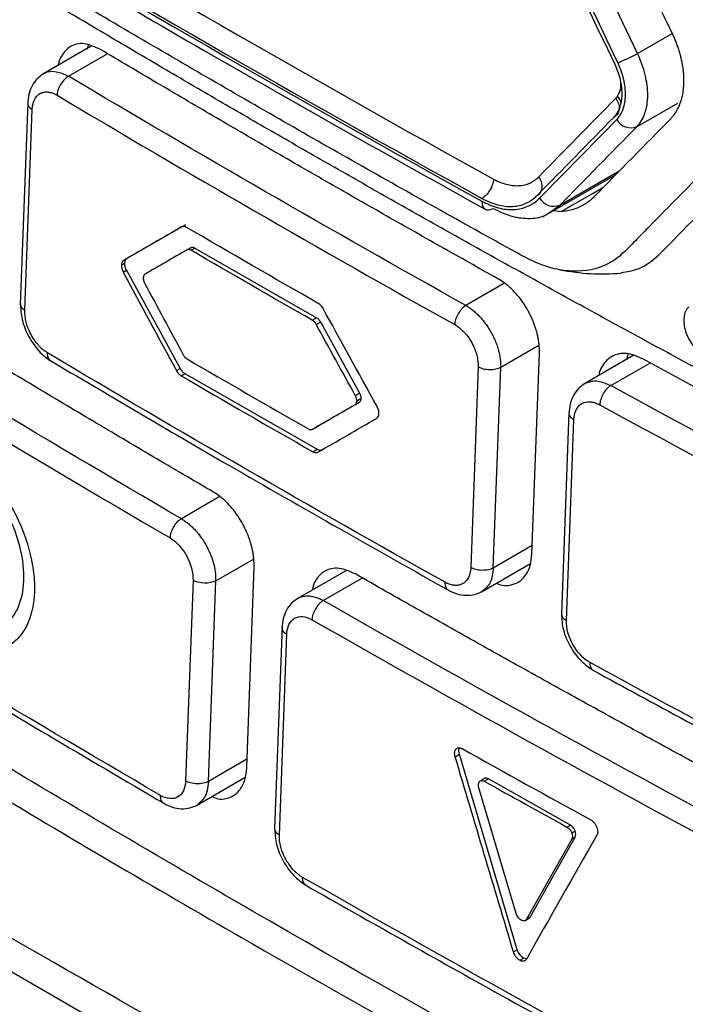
# Model space of a CAD drawing. Header units: millimetres. Extents: x -945 to 1227, y -951 to 1232.
# Tile 152 of 171: x 862 to 879, y 817 to 842. Entities that reach past the tile are written whole.
import ezdxf

# ---------------------------------------------------------------- set-up
doc = ezdxf.new("R2010")
doc.units = ezdxf.units.MM

msp = doc.modelspace()

# ---------------------------------------------------------------- linework, layer by layer
at = {"color": 250, "linetype": 'Continuous', "lineweight": 25}
for p, q in [((877.473, 841.183), (878.34, 841.684)), ((863.297, 840.618), (864.274, 841.182)), ((877.461, 839.362), (878.476, 839.948)), ((875.54, 837.405), (877.029, 838.265)), ((875.258, 837.208), (875.54, 837.405)), ((874.145, 835.451), (873.197, 834.903)), ((874.064, 833.363), (875.016, 833.913)), ((876.808, 832.906), (877.793, 833.474)), ((867.053, 830.13), (866.109, 829.585)), ((874.851, 828.918), (873.879, 828.357)), ((866.964, 828.038), (867.904, 828.581)), ((869.645, 827.544), (870.624, 828.11)), ((873.005, 823.874), (872.949, 823.842)), ((867.743, 823.588), (866.781, 823.033))]:
    msp.add_line(p, q, dxfattribs=at)
at = {"color": 7, "linetype": 'Continuous', "lineweight": 25}
for p, q in [((863.862, 841.366), (862.654, 840.669)), ((862.28, 839.961), (862.095, 834.929)), ((862.208, 834.783), (862.392, 839.788)), ((875.197, 837.16), (876.924, 838.157)), ((875.384, 837.268), (875.572, 837.246)), ((866.207, 836.915), (864.748, 836.073)), ((866.345, 836.344), (866.25, 836.289)), ((866.35, 836.28), (866.445, 836.335)), ((866.445, 836.335), (869.477, 834.598)), ((864.615, 835.912), (864.692, 835.957)), ((864.671, 836.028), (864.748, 836.073)), ((864.66, 835.737), (864.738, 835.782)), ((864.738, 835.782), (866.076, 833.336)), ((865.204, 835.685), (865.203, 835.685)), ((869.371, 834.536), (869.477, 834.598)), ((869.468, 834.432), (869.574, 834.493)), ((869.574, 834.493), (870.544, 832.721)), ((874.843, 828.709), (875.028, 833.715)), ((877.368, 833.652), (876.138, 832.942)), ((877.236, 833.698), (877.195, 833.552)), ((865.983, 833.282), (866.076, 833.336)), ((873.503, 833.375), (873.319, 828.369)), ((873.879, 828.357), (874.064, 833.363)), ((866.104, 833.15), (866.198, 833.205)), ((866.198, 833.205), (869.49, 831.317)), ((870.441, 832.662), (870.544, 832.721)), ((870.535, 832.488), (869.479, 831.878)), ((870.432, 832.429), (870.535, 832.489)), ((870.478, 832.522), (870.58, 832.581)), ((875.765, 832.233), (875.578, 827.216)), ((875.702, 827.048), (875.888, 832.054)), ((869.373, 831.817), (869.479, 831.878)), ((869.385, 831.256), (869.49, 831.317)), ((869.511, 831.246), (869.616, 831.307)), ((867.736, 823.38), (867.919, 828.385)), ((873.583, 827.763), (874.805, 828.469)), ((870.204, 828.29), (868.979, 827.583)), ((866.398, 828.053), (866.215, 823.047)), ((866.781, 823.033), (866.964, 828.038)), ((868.617, 826.908), (868.432, 821.864)), ((868.55, 821.7), (868.733, 826.705)), ((880.233, 807.686), (852.077, 823.939)), ((872.931, 823.652), (872.926, 823.668)), ((872.931, 823.652), (873.035, 823.712)), ((874.479, 818.84), (873.035, 823.712)), ((866.484, 822.438), (867.701, 823.141)), ((873.671, 823.114), (873.568, 823.055)), ((873.656, 823.041), (873.757, 823.099)), ((875.8, 821.949), (873.757, 823.099)), ((874.451, 819.742), (873.518, 822.879)), ((875.715, 821.9), (875.8, 821.949)), ((876.31, 822.078), (876.323, 822.07)), ((875.833, 821.758), (875.916, 821.806)), ((876.457, 821.9), (876.463, 821.883)), ((875.836, 821.595), (874.709, 819.599)), ((874.802, 819.653), (875.919, 821.644)), ((875.919, 821.644), (875.836, 821.595)), ((874.666, 819.562), (874.761, 819.617)), ((874.709, 819.599), (874.802, 819.653)), ((874.76, 819.619), (874.802, 819.653)), ((874.383, 818.784), (874.479, 818.84)), ((874.539, 818.577), (874.517, 818.59)), ((874.539, 818.577), (874.634, 818.631)), ((874.708, 818.612), (874.634, 818.631)), ((874.705, 818.606), (874.693, 818.59))]:
    msp.add_line(p, q, dxfattribs=at)
at = {"color": 7, "linetype": 'Continuous', "lineweight": 25, "flags": 128}
for points in [[(863.783, 841.4), (863.76, 841.304), (863.758, 841.294)], [(873.597, 837.503), (873.599, 837.438), (873.613, 837.382), (873.638, 837.337), (873.672, 837.305), (873.714, 837.288), (873.764, 837.285), (873.817, 837.297), (873.873, 837.324)]]:
    msp.add_lwpolyline(points, dxfattribs=at)
at = {"color": 250, "linetype": 'Continuous', "lineweight": 25, "flags": 128}
msp.add_lwpolyline([(875.572, 837.246), (876.366, 837.704), (876.629, 837.856)], dxfattribs=at)
at = {"color": 7, "linetype": 'Continuous', "lineweight": 25}
for centre, radius, start, end in [((874.549, 846.77), 6.305, 292.713, 297.629), ((877.312, 839.749), 0.415, 210.8012, 290.9809), ((875.389, 837.791), 0.414, 210.8809, 291.3419)]:
    msp.add_arc(centre, radius, start, end, dxfattribs=at)
at = {"color": 250, "linetype": 'Continuous', "lineweight": 25}
for centre, radius, start, end in [((876.67, 839.855), 0.408, 12.4833, 41.1512), ((875.775, 827.231), 0.197, 184.6027, 248.4276)]:
    msp.add_arc(centre, radius, start, end, dxfattribs=at)
at = {"color": 7, "linetype": 'Continuous', "lineweight": 25}
for points, knots in [([(882.735, 807.895), (882.668, 807.864), (882.433, 807.759), (881.665, 807.75), (880.376, 808.46), (878.816, 809.372), (876.52, 810.694), (872.54, 812.991), (865.585, 817.024), (858.981, 820.752), (854.183, 823.634), (852.641, 824.417), (851.803, 825.16), (851.244, 825.85), (850.546, 826.985), (850.025, 828.626), (849.326, 830.589), (847.347, 836.327), (845.411, 841.996), (843.505, 847.535), (842.94, 849.292), (843.072, 850.838), (843.206, 853.854), (843.351, 856.362), (843.467, 858.358)], [0, 0, 0, 0, 0.0045366, 0.015785, 0.0429601, 0.070566, 0.0981719, 0.1632429, 0.2794412, 0.463154, 0.5090821, 0.5319949, 0.543264, 0.5545106, 0.5658073, 0.5923623, 0.6187114, 0.6447354, 0.8213791, 0.8440777, 0.8667393, 0.8895064, 0.9120523, 1, 1, 1, 1]), ([(846.022, 855.867), (845.96, 854.054), (845.89, 852.015), (845.702, 849.563), (846.138, 848.238), (846.701, 846.44), (847.582, 843.683), (849.121, 838.9), (850.561, 834.402), (851.761, 830.859), (852.127, 829.586), (852.634, 828.638), (853.178, 827.903), (853.915, 827.342), (854.744, 826.856), (855.961, 826.09), (858.082, 824.793), (862.067, 822.378), (868.443, 818.622), (875.31, 814.801), (880.354, 811.995), (882.574, 810.882), (883.288, 810.942), (883.892, 811.247), (884.37, 812.036), (886.56, 814.807), (888.875, 817.967), (891.04, 820.798), (891.451, 821.337)], [0, 0, 0, 0, 0.069215, 0.077838, 0.095071, 0.112544, 0.140001, 0.189031, 0.276584, 0.293888, 0.311143, 0.319663, 0.328142, 0.341082, 0.35425, 0.367419, 0.398456, 0.453878, 0.552839, 0.691245, 0.760457, 0.77753, 0.786017, 0.794506, 0.811757, 0.82906, 0.967485, 1, 1, 1, 1]), ([(880.903, 840.054), (880.058, 839.2), (879.011, 838.139), (877.873, 836.979), (877.564, 836.663), (877.357, 836.453), (877.256, 836.345), (877.045, 836.143), (876.933, 836.054), (876.688, 835.913), (876.296, 835.75), (875.692, 835.732), (875.207, 835.871), (874.881, 835.997), (874.716, 836.08), (874.22, 836.35), (873.891, 836.535), (872.904, 837.084), (870.935, 838.185), (867.685, 840.039), (864.474, 841.915), (862.566, 843.051), (861.615, 843.621), (861.299, 843.81), (860.825, 844.099), (860.668, 844.202), (860.361, 844.442), (859.911, 844.843), (859.367, 845.523), (859.03, 846.107), (858.824, 846.508), (858.731, 846.715), (858.562, 847.137), (858.481, 847.349), (858.318, 847.773), (858.072, 848.409), (857.177, 850.743), (856.376, 852.871), (855.744, 854.577)], [0, 0, 0, 0, 0.125, 0.15625, 0.171875, 0.171875, 0.1875, 0.1875, 0.203125, 0.203125, 0.21875, 0.25, 0.265625, 0.265625, 0.28125, 0.28125, 0.3125, 0.3125, 0.375, 0.5, 0.625, 0.6875, 0.6875, 0.71875, 0.71875, 0.734375, 0.734375, 0.75, 0.78125, 0.796875, 0.796875, 0.8125, 0.8125, 0.828125, 0.828125, 0.84375, 0.875, 1, 1, 1, 1]), ([(890.438, 840.874), (889.933, 841.127), (888.922, 841.632), (887.414, 842.396), (885.912, 843.163), (884.417, 843.934), (882.929, 844.709), (881.447, 845.489), (879.972, 846.273), (878.504, 847.061), (877.042, 847.852), (875.587, 848.649), (874.138, 849.449), (872.696, 850.253), (871.261, 851.062), (869.832, 851.874), (868.885, 852.419), (868.412, 852.692)], [0, 0, 0, 0, 0.066688, 0.133366, 0.2000357, 0.2666987, 0.3333565, 0.4000107, 0.466663, 0.5333149, 0.5999679, 0.6666237, 0.7332839, 0.79995, 0.8666237, 0.9333065, 1, 1, 1, 1]), ([(867.702, 852.282), (868.176, 852.01), (869.123, 851.465), (870.552, 850.652), (871.987, 849.844), (873.428, 849.039), (874.877, 848.239), (876.332, 847.443), (877.793, 846.651), (879.262, 845.863), (880.737, 845.079), (882.218, 844.299), (883.707, 843.524), (885.201, 842.752), (886.703, 841.985), (888.211, 841.222), (889.221, 840.716), (889.727, 840.463)], [0, 0, 0, 0, 0.066692, 0.133374, 0.200047, 0.266712, 0.333372, 0.400027, 0.46668, 0.533332, 0.599985, 0.666639, 0.733298, 0.799961, 0.866632, 0.933311, 1, 1, 1, 1]), ([(889.318, 827.91), (888.821, 828.162), (887.828, 828.666), (886.346, 829.427), (884.87, 830.192), (883.401, 830.961), (881.937, 831.733), (880.48, 832.508), (879.029, 833.288), (877.585, 834.071), (876.147, 834.857), (874.715, 835.647), (873.289, 836.441), (871.87, 837.239), (870.457, 838.04), (869.05, 838.845), (867.65, 839.653), (866.256, 840.465), (864.868, 841.281), (863.486, 842.1), (862.111, 842.923), (860.742, 843.75), (859.38, 844.58), (858.023, 845.414), (856.673, 846.251), (855.33, 847.092), (853.992, 847.937), (852.661, 848.786), (851.336, 849.638), (850.017, 850.493), (849.144, 851.067), (848.707, 851.353)], [0, 0, 0, 0, 0.034527, 0.069044, 0.103552, 0.138053, 0.172546, 0.207033, 0.241513, 0.275989, 0.31046, 0.344927, 0.379391, 0.413852, 0.448312, 0.482771, 0.517229, 0.551688, 0.586148, 0.620609, 0.655073, 0.68954, 0.724011, 0.758487, 0.792967, 0.827454, 0.861947, 0.896448, 0.930956, 0.965473, 1, 1, 1, 1]), ([(860.21, 845.076), (862.349, 843.8), (866.764, 841.165), (871.327, 838.615), (873.68, 837.301)], [0, 0, 0, 0, 0.484377, 1, 1, 1, 1]), ([(878.35, 841.664), (878.105, 842.177), (877.616, 843.201), (877.131, 844.228), (876.889, 844.74)], [0, 0, 0, 0, 0.5007064, 1, 1, 1, 1]), ([(878.631, 840.449), (878.631, 840.487), (878.632, 840.564), (878.625, 840.682), (878.612, 840.799), (878.594, 840.916), (878.57, 841.031), (878.543, 841.144), (878.511, 841.255), (878.475, 841.362), (878.436, 841.466), (878.395, 841.567), (878.365, 841.632), (878.35, 841.664)], [0, 0, 0, 0, 0.101187, 0.200462, 0.297798, 0.393143, 0.486436, 0.577612, 0.666612, 0.753382, 0.837884, 0.920093, 1, 1, 1, 1]), ([(864.097, 841.284), (863.958, 841.347), (863.683, 841.471), (863.335, 841.392), (863.139, 841.172), (863.053, 840.99), (863.041, 840.9), (863.04, 840.892)], [0, 0, 0, 0, 0.290563, 0.573882, 0.83321, 0.98417, 1, 1, 1, 1]), ([(873.997, 835.569), (873.519, 835.837), (872.562, 836.374), (871.135, 837.183), (869.715, 837.996), (868.3, 838.812), (866.893, 839.632), (865.491, 840.456), (864.562, 841.008), (864.097, 841.284)], [0, 0, 0, 0, 0.1428645, 0.2857216, 0.4285744, 0.5714256, 0.7142784, 0.8571355, 1, 1, 1, 1]), ([(877.461, 839.362), (877.548, 839.452), (877.612, 839.564), (877.703, 839.827), (877.728, 839.977), (877.729, 840.225), (877.724, 840.311), (877.702, 840.481), (877.685, 840.568), (877.62, 840.833), (877.559, 841.007), (877.473, 841.183)], [0, 0, 0, 0, 0.25, 0.25, 0.5, 0.5, 0.625, 0.625, 0.75, 0.75, 1, 1, 1, 1]), ([(876.955, 839.682), (877.002, 839.752), (877.036, 839.833), (877.082, 840.016), (877.093, 840.121), (877.085, 840.341), (877.068, 840.453), (877.009, 840.681), (876.969, 840.796), (876.914, 840.911)], [0, 0, 0, 0, 0.25, 0.25, 0.5, 0.5, 0.75, 0.75, 1, 1, 1, 1]), ([(876.956, 839.537), (877.022, 839.604), (877.075, 839.692), (877.151, 839.903), (877.171, 840.018), (877.175, 840.209), (877.172, 840.274), (877.156, 840.407), (877.144, 840.473), (877.093, 840.688), (877.045, 840.824), (876.984, 840.953)], [0, 0, 0, 0, 0.25, 0.25, 0.5, 0.5, 0.625, 0.625, 0.75, 0.75, 1, 1, 1, 1]), ([(862.678, 840.683), (862.621, 840.644), (862.509, 840.567), (862.385, 840.388), (862.301, 840.177), (862.286, 840.017), (862.279, 839.939)], [0, 0, 0, 0, 0.256094, 0.509045, 0.758375, 1, 1, 1, 1]), ([(863.297, 840.618), (863.264, 840.599), (863.229, 840.573), (863.159, 840.504), (863.126, 840.462), (863.071, 840.371), (863.048, 840.322), (863.019, 840.228), (863.011, 840.184), (863.01, 840.146)], [0, 0, 0, 0, 0.25, 0.25, 0.5, 0.5, 0.75, 0.75, 1, 1, 1, 1]), ([(878.309, 839.567), (878.327, 839.587), (878.377, 839.641), (878.46, 839.762), (878.538, 839.928), (878.592, 840.116), (878.622, 840.285), (878.628, 840.397), (878.631, 840.449)], [0, 0, 0, 0, 0.095275, 0.261781, 0.500664, 0.692033, 0.858564, 1, 1, 1, 1]), ([(862.392, 839.788), (862.393, 839.809), (862.396, 839.862), (862.411, 839.936), (862.434, 840.005), (862.472, 840.082), (862.533, 840.16), (862.624, 840.212), (862.719, 840.231), (862.812, 840.225), (862.888, 840.204), (862.954, 840.177), (862.988, 840.158), (863.01, 840.146)], [0, 0, 0, 0, 0.057261, 0.142831, 0.219808, 0.285746, 0.428412, 0.571053, 0.678086, 0.785198, 0.892427, 0.92882, 1, 1, 1, 1]), ([(876.933, 840.069), (876.959, 840.031), (876.982, 839.987), (877.012, 839.894), (877.018, 839.845), (877.01, 839.754), (876.996, 839.713), (876.952, 839.645), (876.923, 839.619), (876.891, 839.602)], [0, 0, 0, 0, 0.25, 0.25, 0.5, 0.5, 0.75, 0.75, 1, 1, 1, 1]), ([(873.886, 838.055), (873.884, 838.015), (873.876, 837.969), (873.845, 837.873), (873.822, 837.822), (873.766, 837.729), (873.733, 837.686), (873.665, 837.618), (873.63, 837.593), (873.598, 837.573)], [0, 0, 0, 0, 0.25, 0.25, 0.5, 0.5, 0.75, 0.75, 1, 1, 1, 1]), ([(873.886, 838.055), (873.992, 837.996), (874.098, 837.953), (874.258, 837.912), (874.311, 837.902), (874.412, 837.891), (874.462, 837.889), (874.61, 837.896), (874.701, 837.917), (874.873, 837.994), (874.949, 838.047), (875.015, 838.114)], [0, 0, 0, 0, 0.25, 0.25, 0.375, 0.375, 0.5, 0.5, 0.75, 0.75, 1, 1, 1, 1]), ([(874.971, 837.645), (875.003, 837.663), (875.032, 837.689), (875.077, 837.757), (875.091, 837.799), (875.1, 837.89), (875.093, 837.939), (875.064, 838.032), (875.041, 838.076), (875.015, 838.114)], [0, 0, 0, 0, 0.25, 0.25, 0.5, 0.5, 0.75, 0.75, 1, 1, 1, 1]), ([(873.598, 837.573), (873.731, 837.5), (873.86, 837.449), (874.053, 837.398), (874.117, 837.386), (874.241, 837.371), (874.301, 837.37), (874.479, 837.379), (874.593, 837.406), (874.795, 837.497), (874.887, 837.56), (874.969, 837.644)], [0, 0, 0, 0, 0.25, 0.25, 0.375, 0.375, 0.5, 0.5, 0.75, 0.75, 1, 1, 1, 1]), ([(873.597, 837.503), (873.642, 837.48), (873.702, 837.451), (873.757, 837.426), (873.78, 837.416), (873.79, 837.411), (873.796, 837.409), (873.797, 837.408), (873.867, 837.378), (873.937, 837.355), (874.071, 837.321), (874.137, 837.308), (874.267, 837.294), (874.33, 837.292), (874.52, 837.302), (874.636, 837.329), (874.77, 837.389), (874.81, 837.408), (874.854, 837.435), (874.873, 837.447), (874.885, 837.455), (874.892, 837.46), (874.937, 837.491), (874.983, 837.529), (875.034, 837.578)], [0, 0, 0, 0, 0.0625, 0.09375, 0.109375, 0.117187, 0.117187, 0.125, 0.125, 0.25, 0.25, 0.375, 0.375, 0.5, 0.5, 0.75, 0.75, 0.8125, 0.84375, 0.859375, 0.859375, 0.875, 0.875, 1, 1, 1, 1]), ([(876.388, 837.61), (876.36, 837.583), (876.305, 837.53), (876.215, 837.462), (876.12, 837.401), (876.008, 837.345), (875.878, 837.296), (875.729, 837.26), (875.625, 837.251), (875.572, 837.246)], [0, 0, 0, 0, 0.124383, 0.248712, 0.373436, 0.498999, 0.666995, 0.833635, 1, 1, 1, 1]), ([(873.873, 837.324), (874.032, 837.249), (874.351, 837.098), (874.802, 837.06), (875.112, 837.101), (875.24, 837.195), (875.258, 837.208)], [0, 0, 0, 0, 0.315801, 0.632148, 0.948488, 1, 1, 1, 1]), ([(866.908, 830.25), (866.406, 830.544), (865.402, 831.131), (863.906, 832.017), (862.416, 832.906), (860.933, 833.799), (859.457, 834.697), (857.987, 835.598), (857.014, 836.202), (856.527, 836.504)], [0, 0, 0, 0, 0.142837, 0.285676, 0.428519, 0.57137, 0.714232, 0.857108, 1, 1, 1, 1]), ([(866.277, 836.298), (866.272, 836.298), (866.263, 836.296), (866.254, 836.291), (866.25, 836.289)], [0, 0, 0, 0, 0.4868639, 1, 1, 1, 1]), ([(866.321, 836.293), (866.313, 836.296), (866.298, 836.3), (866.284, 836.299), (866.277, 836.298)], [0, 0, 0, 0, 0.500892, 1, 1, 1, 1]), ([(866.35, 836.28), (866.345, 836.283), (866.335, 836.288), (866.326, 836.292), (866.321, 836.293)], [0, 0, 0, 0, 0.512688, 1, 1, 1, 1]), ([(866.345, 836.344), (866.352, 836.347), (866.366, 836.354), (866.391, 836.355), (866.418, 836.35), (866.436, 836.34), (866.445, 836.335)], [0, 0, 0, 0, 0.255431, 0.500486, 0.745291, 1, 1, 1, 1]), ([(877.055, 835.726), (877.213, 835.747), (877.578, 835.798), (877.852, 836.033), (878.007, 836.166)], [0, 0, 0, 0, 0.432565, 1, 1, 1, 1]), ([(864.748, 836.073), (864.74, 836.067), (864.724, 836.056), (864.707, 836.029), (864.695, 835.996), (864.693, 835.97), (864.692, 835.957)], [0, 0, 0, 0, 0.248327, 0.498756, 0.749012, 1, 1, 1, 1]), ([(864.692, 835.957), (864.692, 835.943), (864.692, 835.915), (864.701, 835.87), (864.715, 835.825), (864.73, 835.797), (864.738, 835.782)], [0, 0, 0, 0, 0.255109, 0.500032, 0.744938, 1, 1, 1, 1]), ([(865.185, 835.669), (865.18, 835.664), (865.172, 835.653), (865.167, 835.637), (865.164, 835.629)], [0, 0, 0, 0, 0.500993, 1, 1, 1, 1]), ([(865.204, 835.685), (865.2, 835.683), (865.193, 835.678), (865.188, 835.672), (865.185, 835.669)], [0, 0, 0, 0, 0.512768, 1, 1, 1, 1]), ([(875.541, 835.793), (875.797, 835.752), (876.303, 835.672), (876.815, 835.696), (877.068, 835.708)], [0, 0, 0, 0, 0.5065, 1, 1, 1, 1]), ([(865.164, 835.629), (865.163, 835.624), (865.16, 835.612), (865.16, 835.599), (865.159, 835.592)], [0, 0, 0, 0, 0.486867, 1, 1, 1, 1]), ([(865.159, 835.592), (865.159, 835.587), (865.159, 835.575), (865.16, 835.563), (865.161, 835.557)], [0, 0, 0, 0, 0.51301, 1, 1, 1, 1]), ([(865.161, 835.557), (865.162, 835.547), (865.165, 835.526), (865.172, 835.506), (865.176, 835.495)], [0, 0, 0, 0, 0.501455, 1, 1, 1, 1]), ([(865.176, 835.495), (865.179, 835.488), (865.184, 835.474), (865.192, 835.46), (865.195, 835.452)], [0, 0, 0, 0, 0.487096, 1, 1, 1, 1]), ([(875.028, 833.715), (875.028, 833.75), (875.03, 833.82), (875.022, 833.928), (875.008, 834.034), (874.989, 834.139), (874.964, 834.241), (874.935, 834.34), (874.902, 834.436), (874.866, 834.528), (874.828, 834.615), (874.787, 834.698), (874.723, 834.819), (874.626, 834.975), (874.487, 835.158), (874.333, 835.321), (874.168, 835.464), (874.054, 835.534), (873.997, 835.569)], [0, 0, 0, 0, 0.053465, 0.105335, 0.155611, 0.204292, 0.251379, 0.296873, 0.340772, 0.383077, 0.423788, 0.462906, 0.500431, 0.598293, 0.697176, 0.797086, 0.898025, 1, 1, 1, 1]), ([(862.096, 834.952), (862.102, 834.821), (862.115, 834.557), (862.289, 834.127), (862.505, 833.817), (862.705, 833.622), (862.811, 833.553), (862.864, 833.519)], [0, 0, 0, 0, 0.249366, 0.498429, 0.748241, 0.874115, 1, 1, 1, 1]), ([(862.774, 833.72), (862.757, 833.731), (862.712, 833.759), (862.645, 833.813), (862.577, 833.878), (862.458, 834.012), (862.321, 834.231), (862.237, 834.485), (862.213, 834.639), (862.207, 834.723), (862.207, 834.763), (862.208, 834.783)], [0, 0, 0, 0, 0.056413, 0.143298, 0.221965, 0.286708, 0.570718, 0.784647, 0.892169, 0.947489, 1, 1, 1, 1]), ([(873.197, 834.903), (873.165, 834.884), (873.13, 834.857), (873.064, 834.787), (873.032, 834.744), (872.978, 834.652), (872.956, 834.602), (872.928, 834.508), (872.921, 834.464), (872.919, 834.425)], [0, 0, 0, 0, 0.25, 0.25, 0.5, 0.5, 0.75, 0.75, 1, 1, 1, 1]), ([(873.197, 834.903), (873.224, 834.887), (873.28, 834.854), (873.362, 834.793), (873.445, 834.722), (873.527, 834.643), (873.606, 834.554), (873.683, 834.457), (873.756, 834.352), (873.823, 834.24), (873.885, 834.122), (873.939, 833.998), (873.985, 833.872), (874.022, 833.743), (874.048, 833.614), (874.063, 833.485), (874.064, 833.404), (874.064, 833.363)], [0, 0, 0, 0, 0.058758, 0.118643, 0.179657, 0.2418, 0.305071, 0.369473, 0.435005, 0.501668, 0.569462, 0.638387, 0.708445, 0.779634, 0.851957, 0.925412, 1, 1, 1, 1]), ([(878.744, 834.872), (878.716, 834.836), (878.662, 834.765), (878.626, 834.612), (878.626, 834.44), (878.666, 834.257), (878.74, 834.077), (878.843, 833.916), (878.966, 833.781), (879.055, 833.725), (879.099, 833.697)], [0, 0, 0, 0, 0.1276949, 0.2544191, 0.3805449, 0.5058914, 0.6309834, 0.7550587, 0.8780075, 1, 1, 1, 1]), ([(869.404, 834.513), (869.399, 834.517), (869.388, 834.526), (869.376, 834.533), (869.371, 834.536)], [0, 0, 0, 0, 0.487125, 1, 1, 1, 1]), ([(869.446, 834.466), (869.44, 834.475), (869.427, 834.492), (869.411, 834.506), (869.404, 834.513)], [0, 0, 0, 0, 0.501306, 1, 1, 1, 1]), ([(869.468, 834.432), (869.465, 834.438), (869.458, 834.45), (869.45, 834.461), (869.446, 834.466)], [0, 0, 0, 0, 0.512853, 1, 1, 1, 1]), ([(869.477, 834.598), (869.486, 834.592), (869.505, 834.58), (869.531, 834.556), (869.554, 834.526), (869.568, 834.504), (869.574, 834.493)], [0, 0, 0, 0, 0.254771, 0.499595, 0.744627, 1, 1, 1, 1]), ([(872.919, 834.425), (872.937, 834.415), (872.983, 834.388), (873.052, 834.335), (873.122, 834.271), (873.245, 834.14), (873.386, 833.924), (873.473, 833.671), (873.497, 833.525), (873.504, 833.441), (873.504, 833.4), (873.503, 833.375)], [0, 0, 0, 0, 0.056229, 0.143243, 0.221705, 0.286609, 0.570581, 0.784562, 0.892129, 0.931584, 1, 1, 1, 1]), ([(877.608, 833.572), (877.475, 833.629), (877.267, 833.717), (877.006, 833.704), (876.783, 833.625), (876.608, 833.44), (876.521, 833.253), (876.505, 833.156), (876.504, 833.153)], [0, 0, 0, 0, 0.265437, 0.414287, 0.57352, 0.817128, 0.994117, 1, 1, 1, 1]), ([(862.796, 833.559), (864.29, 832.676), (867.593, 830.723), (870.972, 828.816), (872.822, 827.771)], [0, 0, 0, 0, 0.4524822, 1, 1, 1, 1]), ([(866.155, 833.675), (866.158, 833.669), (866.165, 833.657), (866.173, 833.646), (866.176, 833.64)], [0, 0, 0, 0, 0.513002, 1, 1, 1, 1]), ([(866.176, 833.64), (866.183, 833.631), (866.196, 833.614), (866.211, 833.6), (866.219, 833.593)], [0, 0, 0, 0, 0.50124, 1, 1, 1, 1]), ([(866.219, 833.593), (866.224, 833.589), (866.234, 833.58), (866.246, 833.573), (866.251, 833.57)], [0, 0, 0, 0, 0.4869302, 1, 1, 1, 1]), ([(887.932, 828.102), (887.434, 828.359), (886.437, 828.872), (884.95, 829.646), (883.469, 830.423), (881.994, 831.205), (880.525, 831.99), (879.063, 832.779), (878.093, 833.308), (877.608, 833.572)], [0, 0, 0, 0, 0.142919, 0.285812, 0.428683, 0.571534, 0.714369, 0.85719, 1, 1, 1, 1]), ([(866.076, 833.336), (866.085, 833.322), (866.101, 833.294), (866.131, 833.258), (866.163, 833.227), (866.186, 833.212), (866.198, 833.205)], [0, 0, 0, 0, 0.248391, 0.498765, 0.748956, 1, 1, 1, 1]), ([(873.503, 833.375), (873.537, 833.356), (873.579, 833.339), (873.676, 833.314), (873.73, 833.307), (873.839, 833.304), (873.893, 833.309), (873.989, 833.33), (874.031, 833.345), (874.064, 833.363)], [0, 0, 0, 0, 0.25, 0.25, 0.5, 0.5, 0.75, 0.75, 1, 1, 1, 1]), ([(870.544, 832.721), (870.55, 832.709), (870.562, 832.686), (870.573, 832.65), (870.58, 832.615), (870.58, 832.593), (870.58, 832.581)], [0, 0, 0, 0, 0.254753, 0.499544, 0.744569, 1, 1, 1, 1]), ([(876.17, 832.96), (876.113, 832.921), (875.998, 832.843), (875.871, 832.662), (875.785, 832.449), (875.771, 832.288), (875.764, 832.209)], [0, 0, 0, 0, 0.25397, 0.50743, 0.757194, 1, 1, 1, 1]), ([(876.808, 832.906), (876.776, 832.886), (876.742, 832.859), (876.676, 832.789), (876.644, 832.746), (876.591, 832.653), (876.57, 832.604), (876.541, 832.509), (876.534, 832.465), (876.533, 832.427)], [0, 0, 0, 0, 0.25, 0.25, 0.5, 0.5, 0.75, 0.75, 1, 1, 1, 1]), ([(870.461, 832.619), (870.458, 832.626), (870.452, 832.641), (870.445, 832.655), (870.441, 832.662)], [0, 0, 0, 0, 0.4870954, 1, 1, 1, 1]), ([(870.452, 832.445), (870.456, 832.451), (870.465, 832.462), (870.47, 832.477), (870.473, 832.485)], [0, 0, 0, 0, 0.500779, 1, 1, 1, 1]), ([(870.476, 832.558), (870.475, 832.568), (870.472, 832.588), (870.464, 832.609), (870.461, 832.619)], [0, 0, 0, 0, 0.501385, 1, 1, 1, 1]), ([(870.473, 832.485), (870.474, 832.491), (870.477, 832.502), (870.478, 832.515), (870.478, 832.522)], [0, 0, 0, 0, 0.486706, 1, 1, 1, 1]), ([(870.478, 832.522), (870.478, 832.528), (870.478, 832.54), (870.477, 832.552), (870.476, 832.558)], [0, 0, 0, 0, 0.512891, 1, 1, 1, 1]), ([(870.58, 832.581), (870.58, 832.571), (870.578, 832.549), (870.569, 832.523), (870.555, 832.502), (870.542, 832.493), (870.535, 832.488)], [0, 0, 0, 0, 0.2557051, 0.5008111, 0.745499, 1, 1, 1, 1]), ([(875.888, 832.054), (875.89, 832.075), (875.893, 832.127), (875.908, 832.202), (875.932, 832.272), (875.991, 832.389), (876.114, 832.496), (876.292, 832.51), (876.412, 832.481), (876.481, 832.453), (876.516, 832.435), (876.533, 832.427)], [0, 0, 0, 0, 0.056367, 0.143245, 0.221868, 0.286606, 0.57059, 0.784554, 0.89211, 0.947517, 1, 1, 1, 1]), ([(870.433, 832.429), (870.436, 832.431), (870.443, 832.436), (870.449, 832.442), (870.452, 832.445)], [0, 0, 0, 0, 0.512675, 1, 1, 1, 1]), ([(869.272, 831.826), (869.277, 831.823), (869.287, 831.818), (869.297, 831.814), (869.301, 831.812)], [0, 0, 0, 0, 0.512971, 1, 1, 1, 1]), ([(869.301, 831.812), (869.309, 831.81), (869.325, 831.806), (869.339, 831.807), (869.346, 831.808)], [0, 0, 0, 0, 0.50088, 1, 1, 1, 1]), ([(869.346, 831.808), (869.351, 831.809), (869.36, 831.811), (869.369, 831.815), (869.373, 831.817)], [0, 0, 0, 0, 0.486644, 1, 1, 1, 1]), ([(860.549, 831.331), (860.586, 831.308), (860.66, 831.262), (860.77, 831.184), (860.879, 831.1), (860.987, 831.008), (861.094, 830.909), (861.199, 830.804), (861.387, 830.6), (861.645, 830.274), (861.936, 829.796), (862.171, 829.285), (862.311, 828.846), (862.389, 828.498), (862.429, 828.242), (862.45, 827.993), (862.448, 827.836), (862.447, 827.757)], [0, 0, 0, 0, 0.035801, 0.071418, 0.106966, 0.142562, 0.17832, 0.214355, 0.250778, 0.376042, 0.500222, 0.624281, 0.749865, 0.813147, 0.875524, 0.937604, 1, 1, 1, 1]), ([(869.49, 831.317), (869.502, 831.312), (869.524, 831.3), (869.558, 831.294), (869.589, 831.294), (869.607, 831.303), (869.616, 831.307)], [0, 0, 0, 0, 0.248256, 0.498626, 0.748824, 1, 1, 1, 1]), ([(860.638, 830.941), (860.851, 830.787), (861.17, 830.555), (861.541, 830.089), (861.779, 829.702), (861.966, 829.285), (862.139, 828.715), (862.212, 828.017), (862.092, 827.431), (861.88, 827.099), (861.749, 826.959), (861.665, 826.928), (861.664, 826.928)], [0, 0, 0, 0, 0.1672068, 0.2515441, 0.3339328, 0.4159659, 0.5003861, 0.666578, 0.833182, 0.9176167, 0.9997127, 1, 1, 1, 1]), ([(867.919, 828.385), (867.919, 828.421), (867.92, 828.491), (867.912, 828.599), (867.899, 828.704), (867.881, 828.804), (867.858, 828.9), (867.833, 828.99), (867.806, 829.074), (867.778, 829.152), (867.749, 829.224), (867.72, 829.289), (867.693, 829.348), (867.666, 829.401), (867.612, 829.505), (867.52, 829.656), (867.379, 829.844), (867.228, 830.007), (867.07, 830.147), (866.961, 830.216), (866.908, 830.25)], [0, 0, 0, 0, 0.05467, 0.106645, 0.155925, 0.202509, 0.246397, 0.28759, 0.326086, 0.361886, 0.39499, 0.425397, 0.453108, 0.478121, 0.500438, 0.602685, 0.703762, 0.803671, 0.902417, 1, 1, 1, 1]), ([(866.109, 829.585), (866.076, 829.567), (866.041, 829.54), (865.973, 829.471), (865.94, 829.428), (865.885, 829.336), (865.863, 829.287), (865.834, 829.193), (865.826, 829.149), (865.825, 829.11)], [0, 0, 0, 0, 0.25, 0.25, 0.5, 0.5, 0.75, 0.75, 1, 1, 1, 1]), ([(866.109, 829.585), (866.136, 829.569), (866.191, 829.535), (866.273, 829.473), (866.354, 829.403), (866.435, 829.323), (866.513, 829.234), (866.588, 829.137), (866.66, 829.032), (866.726, 828.92), (866.791, 828.794), (866.855, 828.643), (866.914, 828.461), (866.959, 828.251), (866.962, 828.112), (866.964, 828.038)], [0, 0, 0, 0, 0.058866, 0.118771, 0.179716, 0.241701, 0.304727, 0.368793, 0.4339, 0.500048, 0.567367, 0.651037, 0.751044, 0.867371, 1, 1, 1, 1]), ([(865.825, 829.11), (865.982, 829.019), (866.135, 828.852), (866.347, 828.461), (866.405, 828.239), (866.398, 828.053)], [0, 0, 0, 0, 0.5, 0.5, 1, 1, 1, 1]), ([(855.272, 828.743), (856.821, 827.789), (860.245, 825.682), (863.751, 823.62), (865.671, 822.491)], [0, 0, 0, 0, 0.452482, 1, 1, 1, 1]), ([(873.956, 827.978), (874.006, 827.958), (874.129, 827.908), (874.312, 827.926), (874.529, 827.998), (874.698, 828.169), (874.813, 828.419), (874.833, 828.607), (874.843, 828.709)], [0, 0, 0, 0, 0.102999, 0.254609, 0.417506, 0.653128, 0.812776, 1, 1, 1, 1]), ([(870.443, 828.209), (870.305, 828.27), (870.024, 828.392), (869.684, 828.314), (869.483, 828.111), (869.388, 827.938), (869.374, 827.831), (869.371, 827.809)], [0, 0, 0, 0, 0.283748, 0.575876, 0.798566, 0.959513, 1, 1, 1, 1]), ([(873.319, 828.369), (873.318, 828.348), (873.314, 828.296), (873.3, 828.222), (873.276, 828.151), (873.237, 828.073), (873.173, 827.995), (873.08, 827.941), (872.982, 827.921), (872.886, 827.925), (872.806, 827.945), (872.738, 827.971), (872.703, 827.989), (872.681, 828.001)], [0, 0, 0, 0, 0.0568494, 0.1427587, 0.219482, 0.28562, 0.4282608, 0.5709026, 0.6779552, 0.7850993, 0.8923704, 0.9302237, 1, 1, 1, 1]), ([(873.879, 828.357), (873.846, 828.339), (873.805, 828.324), (873.709, 828.304), (873.655, 828.298), (873.546, 828.301), (873.491, 828.308), (873.395, 828.333), (873.353, 828.35), (873.319, 828.369)], [0, 0, 0, 0, 0.25, 0.25, 0.5, 0.5, 0.75, 0.75, 1, 1, 1, 1]), ([(881.276, 822.217), (880.753, 822.498), (879.706, 823.06), (878.145, 823.908), (876.591, 824.76), (875.043, 825.616), (873.503, 826.477), (871.969, 827.34), (870.952, 827.92), (870.443, 828.209)], [0, 0, 0, 0, 0.1428923, 0.2857679, 0.4286298, 0.5714809, 0.7143244, 0.8571631, 1, 1, 1, 1]), ([(882.675, 811.586), (877.797, 814.186), (870.617, 818.169), (862.485, 822.958), (858.481, 825.387), (856.495, 826.611), (855.505, 827.224), (855.012, 827.532), (854.8, 827.664), (854.66, 827.752), (854.589, 827.795), (854.519, 827.84)], [0, 0, 0, 0, 0.5, 0.75, 0.875, 0.9375, 0.96875, 0.984375, 0.992188, 0.992188, 1, 1, 1, 1]), ([(866.964, 828.038), (866.89, 827.999), (866.786, 827.978), (866.576, 827.983), (866.472, 828.01), (866.398, 828.053)], [0, 0, 0, 0, 0.5, 0.5, 1, 1, 1, 1]), ([(872.753, 827.81), (872.825, 827.775), (872.97, 827.703), (873.198, 827.668), (873.419, 827.686), (873.544, 827.746), (873.607, 827.777)], [0, 0, 0, 0, 0.243936, 0.493658, 0.746488, 1, 1, 1, 1]), ([(862.447, 827.757), (862.444, 827.712), (862.44, 827.624), (862.425, 827.497), (862.405, 827.374), (862.378, 827.256), (862.345, 827.143), (862.305, 827.035), (862.223, 826.849), (862.071, 826.615), (861.809, 826.4), (861.496, 826.283), (861.2, 826.272), (860.95, 826.313), (860.759, 826.369), (860.565, 826.448), (860.436, 826.521), (860.372, 826.558)], [0, 0, 0, 0, 0.035801, 0.071419, 0.106968, 0.142565, 0.178323, 0.214357, 0.250778, 0.376047, 0.500225, 0.6243, 0.749863, 0.813164, 0.875546, 0.937618, 1, 1, 1, 1]), ([(869.016, 827.604), (868.96, 827.566), (868.848, 827.489), (868.723, 827.312), (868.638, 827.103), (868.623, 826.945), (868.615, 826.867)], [0, 0, 0, 0, 0.255486, 0.508219, 0.757766, 1, 1, 1, 1]), ([(869.645, 827.544), (869.612, 827.525), (869.577, 827.498), (869.51, 827.429), (869.477, 827.386), (869.423, 827.294), (869.401, 827.245), (869.372, 827.151), (869.365, 827.106), (869.363, 827.068)], [0, 0, 0, 0, 0.25, 0.25, 0.5, 0.5, 0.75, 0.75, 1, 1, 1, 1]), ([(868.733, 826.705), (868.74, 826.89), (868.812, 827.037), (869.045, 827.172), (869.204, 827.159), (869.363, 827.068)], [0, 0, 0, 0, 0.5, 0.5, 1, 1, 1, 1]), ([(875.578, 827.213), (875.586, 827.081), (875.602, 826.819), (875.782, 826.398), (876.048, 826.026), (876.265, 825.878), (876.373, 825.804)], [0, 0, 0, 0, 0.250069, 0.499737, 0.749779, 1, 1, 1, 1]), ([(876.293, 826), (876.131, 826.089), (875.974, 826.253), (875.755, 826.641), (875.695, 826.862), (875.702, 827.048)], [0, 0, 0, 0, 0.5, 0.5, 1, 1, 1, 1]), ([(876.373, 825.804), (877.921, 824.961), (881.342, 823.099), (884.836, 821.282), (886.748, 820.287)], [0, 0, 0, 0, 0.4524818, 1, 1, 1, 1]), ([(872.926, 823.668), (872.924, 823.681), (872.918, 823.707), (872.916, 823.743), (872.919, 823.777), (872.926, 823.796), (872.929, 823.806)], [0, 0, 0, 0, 0.25236, 0.498252, 0.745038, 1, 1, 1, 1]), ([(872.929, 823.806), (872.931, 823.813), (872.937, 823.826), (872.945, 823.837), (872.949, 823.842)], [0, 0, 0, 0, 0.497061, 1, 1, 1, 1]), ([(872.958, 823.851), (872.964, 823.856), (872.977, 823.867), (873.002, 823.876), (873.028, 823.878), (873.048, 823.874), (873.058, 823.872)], [0, 0, 0, 0, 0.252336, 0.498236, 0.745038, 1, 1, 1, 1]), ([(873.035, 823.712), (873.029, 823.738), (873.02, 823.781), (873.024, 823.833), (873.029, 823.862), (873.036, 823.873), (873.036, 823.873)], [0, 0, 0, 0, 0.429715, 0.707624, 0.985948, 1, 1, 1, 1]), ([(873.058, 823.872), (873.065, 823.87), (873.08, 823.866), (873.094, 823.858), (873.102, 823.854)], [0, 0, 0, 0, 0.49716, 1, 1, 1, 1]), ([(866.868, 822.66), (866.922, 822.637), (867.046, 822.585), (867.224, 822.604), (867.438, 822.678), (867.604, 822.854), (867.709, 823.109), (867.727, 823.286), (867.736, 823.38)], [0, 0, 0, 0, 0.113543, 0.262379, 0.416278, 0.672592, 0.827538, 1, 1, 1, 1]), ([(866.215, 823.047), (866.208, 822.862), (866.137, 822.715), (865.906, 822.582), (865.748, 822.595), (865.59, 822.687)], [0, 0, 0, 0, 0.5, 0.5, 1, 1, 1, 1]), ([(866.781, 823.033), (866.748, 823.015), (866.706, 823), (866.609, 822.979), (866.554, 822.974), (866.443, 822.977), (866.388, 822.985), (866.291, 823.011), (866.249, 823.028), (866.215, 823.047)], [0, 0, 0, 0, 0.25, 0.25, 0.5, 0.5, 0.75, 0.75, 1, 1, 1, 1]), ([(873.757, 823.099), (873.741, 823.107), (873.714, 823.119), (873.681, 823.117), (873.659, 823.112), (873.65, 823.103), (873.647, 823.1)], [0, 0, 0, 0, 0.389943, 0.642175, 0.894781, 1, 1, 1, 1]), ([(865.671, 822.491), (865.742, 822.456), (865.884, 822.384), (866.109, 822.348), (866.326, 822.365), (866.449, 822.424), (866.511, 822.454)], [0, 0, 0, 0, 0.243769, 0.493526, 0.74649, 1, 1, 1, 1]), ([(876.323, 822.07), (876.333, 822.063), (876.353, 822.049), (876.381, 822.022), (876.407, 821.991), (876.422, 821.968), (876.429, 821.956)], [0, 0, 0, 0, 0.252318, 0.498212, 0.745019, 1, 1, 1, 1]), ([(876.429, 821.956), (876.434, 821.947), (876.445, 821.929), (876.453, 821.91), (876.457, 821.9)], [0, 0, 0, 0, 0.497147, 1, 1, 1, 1]), ([(868.432, 821.862), (868.44, 821.731), (868.455, 821.469), (868.631, 821.048), (868.891, 820.674), (869.103, 820.524), (869.209, 820.448)], [0, 0, 0, 0, 0.249862, 0.499386, 0.749469, 1, 1, 1, 1]), ([(869.128, 820.645), (869.107, 820.658), (869.065, 820.684), (869.005, 820.73), (868.951, 820.777), (868.903, 820.825), (868.862, 820.872), (868.826, 820.917), (868.796, 820.958), (868.77, 820.995), (868.749, 821.028), (868.732, 821.056), (868.719, 821.078), (868.679, 821.15), (868.63, 821.257), (868.581, 821.412), (868.558, 821.53), (868.549, 821.629), (868.55, 821.676), (868.55, 821.7)], [0, 0, 0, 0, 0.069025, 0.133104, 0.19224, 0.246419, 0.295471, 0.339439, 0.378508, 0.412773, 0.442125, 0.466485, 0.48583, 0.500164, 0.651054, 0.749544, 0.874368, 0.937164, 1, 1, 1, 1]), ([(876.476, 821.739), (876.474, 821.731), (876.47, 821.716), (876.464, 821.703), (876.461, 821.697)], [0, 0, 0, 0, 0.4969804, 1, 1, 1, 1]), ([(876.463, 821.883), (876.467, 821.87), (876.475, 821.845), (876.481, 821.807), (876.482, 821.771), (876.478, 821.75), (876.476, 821.739)], [0, 0, 0, 0, 0.252114, 0.497901, 0.74476, 1, 1, 1, 1]), ([(869.209, 820.448), (870.824, 819.532), (874.393, 817.506), (878.042, 815.528), (880.039, 814.446)], [0, 0, 0, 0, 0.452482, 1, 1, 1, 1]), ([(874.517, 818.59), (874.508, 818.598), (874.489, 818.612), (874.461, 818.641), (874.432, 818.679), (874.403, 818.727), (874.389, 818.765), (874.383, 818.784)], [0, 0, 0, 0, 0.163974, 0.329946, 0.502603, 0.750996, 1, 1, 1, 1]), ([(874.634, 818.631), (874.6, 818.65), (874.568, 818.68), (874.513, 818.754), (874.491, 818.797), (874.479, 818.84)], [0, 0, 0, 0, 0.5, 0.5, 1, 1, 1, 1]), ([(874.693, 818.59), (874.687, 818.584), (874.675, 818.571), (874.652, 818.56), (874.622, 818.553), (874.584, 818.556), (874.554, 818.57), (874.539, 818.577)], [0, 0, 0, 0, 0.164044, 0.330036, 0.502641, 0.751047, 1, 1, 1, 1])]:
    msp.add_open_spline(points, degree=3, knots=knots, dxfattribs=at)
for points in [[(860.441, 845.816), (864.824, 843.172), (869.307, 840.585), (873.886, 838.055)], [(860.128, 845.278), (864.519, 842.63), (869.01, 840.038), (873.597, 837.503)], [(860.141, 845.342), (864.529, 842.696), (869.014, 840.106), (873.598, 837.573)], [(877.473, 841.183), (876.983, 842.207), (876.497, 843.232), (876.013, 844.259)], [(879.949, 840.151), (879.269, 841.56), (878.593, 842.973), (877.924, 844.389)], [(876.984, 840.953), (876.494, 841.978), (876.006, 843.004), (875.522, 844.032)], [(876.914, 840.911), (876.424, 841.934), (875.937, 842.96), (875.453, 843.986)], [(873.197, 834.903), (869.845, 836.778), (866.545, 838.683), (863.297, 840.618)], [(863.01, 840.146), (866.261, 838.209), (869.564, 836.302), (872.919, 834.425)], [(876.933, 840.069), (876.949, 840.085), (876.963, 840.103), (876.977, 840.124)], [(875.015, 838.114), (875.649, 838.763), (876.289, 839.415), (876.933, 840.069)], [(878.007, 836.166), (879.26, 837.447), (880.53, 838.738), (881.818, 840.039)], [(874.971, 837.645), (875.607, 838.295), (876.247, 838.947), (876.891, 839.602)], [(876.891, 839.602), (876.915, 839.626), (876.936, 839.653), (876.955, 839.682)], [(875.034, 837.578), (875.67, 838.229), (876.311, 838.882), (876.956, 839.537)], [(875.54, 837.405), (876.176, 838.055), (876.816, 838.707), (877.461, 839.362)], [(876.388, 837.61), (877.025, 838.261), (877.665, 838.914), (878.309, 839.567)], [(866.114, 836.861), (865.666, 836.603), (865.185, 836.325), (864.671, 836.028)], [(866.143, 836.872), (866.133, 836.87), (866.123, 836.866), (866.114, 836.861)], [(866.197, 836.868), (866.178, 836.874), (866.16, 836.875), (866.143, 836.872)], [(866.239, 836.85), (866.225, 836.858), (866.211, 836.864), (866.197, 836.868)], [(869.519, 834.956), (868.42, 835.584), (867.327, 836.216), (866.239, 836.85)], [(866.25, 836.289), (865.901, 836.088), (865.552, 835.886), (865.204, 835.685)], [(869.371, 834.536), (868.359, 835.115), (867.352, 835.696), (866.35, 836.28)], [(864.615, 835.912), (864.614, 835.896), (864.616, 835.878), (864.618, 835.861)], [(864.62, 835.953), (864.617, 835.94), (864.616, 835.927), (864.615, 835.912)], [(864.644, 836.004), (864.633, 835.991), (864.625, 835.973), (864.62, 835.953)], [(864.671, 836.028), (864.661, 836.022), (864.652, 836.014), (864.644, 836.004)], [(866.109, 829.585), (862.591, 831.638), (859.13, 833.722), (855.727, 835.838)], [(864.618, 835.861), (864.622, 835.835), (864.629, 835.809), (864.639, 835.784)], [(864.639, 835.784), (864.645, 835.768), (864.652, 835.752), (864.66, 835.737)], [(864.66, 835.737), (865.107, 834.907), (865.548, 834.088), (865.983, 833.282)], [(865.195, 835.452), (865.515, 834.86), (865.835, 834.267), (866.155, 833.675)], [(855.434, 835.369), (858.84, 833.251), (862.304, 831.165), (865.825, 829.11)], [(869.555, 834.931), (869.544, 834.941), (869.531, 834.949), (869.519, 834.956)], [(869.609, 834.874), (869.593, 834.896), (869.575, 834.915), (869.555, 834.931)], [(869.641, 834.825), (869.632, 834.842), (869.621, 834.859), (869.609, 834.874)], [(870.986, 832.382), (870.505, 833.254), (870.056, 834.068), (869.641, 834.825)], [(870.441, 832.662), (870.116, 833.251), (869.792, 833.841), (869.468, 834.432)], [(872.681, 828.001), (869.329, 829.879), (866.027, 831.785), (862.774, 833.72)], [(866.251, 833.57), (867.254, 832.986), (868.261, 832.404), (869.272, 831.826)], [(865.983, 833.282), (865.993, 833.265), (866.003, 833.248), (866.015, 833.233)], [(866.015, 833.233), (866.031, 833.211), (866.049, 833.192), (866.068, 833.176)], [(866.068, 833.176), (866.08, 833.166), (866.092, 833.157), (866.104, 833.15)], [(866.104, 833.15), (867.192, 832.516), (868.285, 831.885), (869.385, 831.256)], [(887.129, 827.435), (883.639, 829.227), (880.198, 831.051), (876.808, 832.906)], [(869.373, 831.817), (869.726, 832.021), (870.079, 832.225), (870.433, 832.429)], [(871.008, 832.336), (871.001, 832.352), (870.994, 832.368), (870.986, 832.382)], [(871.029, 832.259), (871.025, 832.285), (871.018, 832.311), (871.008, 832.336)], [(871.032, 832.208), (871.033, 832.224), (871.032, 832.242), (871.029, 832.259)], [(876.533, 832.427), (879.927, 830.57), (883.37, 828.745), (886.864, 826.952)], [(869.511, 831.246), (869.991, 831.523), (870.479, 831.805), (870.975, 832.092)], [(870.975, 832.092), (870.986, 832.098), (870.995, 832.106), (871.003, 832.116)], [(871.003, 832.116), (871.014, 832.13), (871.022, 832.147), (871.027, 832.168)], [(871.027, 832.168), (871.03, 832.18), (871.032, 832.194), (871.032, 832.208)], [(869.385, 831.256), (869.398, 831.249), (869.413, 831.243), (869.426, 831.239)], [(869.481, 831.235), (869.492, 831.237), (869.502, 831.241), (869.511, 831.246)], [(869.426, 831.239), (869.446, 831.233), (869.464, 831.232), (869.481, 831.235)], [(865.59, 822.687), (862.069, 824.741), (858.602, 826.825), (855.19, 828.94)], [(880.476, 821.551), (876.81, 823.516), (873.2, 825.513), (869.645, 827.544)], [(869.363, 827.068), (872.922, 825.035), (876.535, 823.036), (880.204, 821.07)], [(886.607, 820.516), (883.121, 822.314), (879.683, 824.142), (876.293, 826)], [(874.383, 818.784), (873.898, 820.406), (873.414, 822.029), (872.931, 823.652)], [(872.949, 823.842), (872.952, 823.845), (872.955, 823.848), (872.958, 823.851)], [(873.102, 823.854), (874.167, 823.259), (875.236, 822.667), (876.31, 822.078)], [(873.509, 822.924), (873.505, 822.964), (873.511, 822.999), (873.528, 823.024)], [(873.518, 822.879), (873.514, 822.894), (873.511, 822.91), (873.509, 822.924)], [(873.528, 823.024), (873.529, 823.027), (873.531, 823.029), (873.533, 823.031)], [(873.533, 823.031), (873.54, 823.04), (873.548, 823.046), (873.557, 823.051)], [(873.557, 823.051), (873.582, 823.063), (873.613, 823.061), (873.646, 823.046)], [(873.646, 823.046), (873.649, 823.044), (873.652, 823.043), (873.656, 823.041)], [(873.656, 823.041), (874.34, 822.66), (875.027, 822.279), (875.715, 821.9)], [(875.916, 821.806), (875.892, 821.867), (875.847, 821.923), (875.8, 821.949)], [(876.461, 821.697), (875.874, 820.666), (875.289, 819.636), (874.705, 818.606)], [(875.715, 821.9), (875.727, 821.894), (875.739, 821.885), (875.751, 821.875)], [(875.751, 821.875), (875.781, 821.849), (875.809, 821.812), (875.827, 821.772)], [(875.827, 821.772), (875.829, 821.767), (875.831, 821.763), (875.833, 821.758)], [(875.833, 821.758), (875.839, 821.743), (875.843, 821.727), (875.846, 821.712)], [(875.846, 821.712), (875.855, 821.671), (875.853, 821.633), (875.84, 821.604)], [(875.919, 821.644), (875.941, 821.683), (875.94, 821.746), (875.916, 821.806)], [(875.84, 821.604), (875.839, 821.601), (875.837, 821.598), (875.836, 821.595)], [(879.959, 814.642), (876.296, 816.611), (872.686, 818.612), (869.128, 820.645)], [(874.459, 819.719), (874.456, 819.727), (874.453, 819.734), (874.451, 819.742)], [(874.576, 819.576), (874.529, 819.602), (874.483, 819.658), (874.459, 819.719)], [(874.593, 819.567), (874.588, 819.57), (874.582, 819.573), (874.576, 819.576)], [(874.709, 819.599), (874.686, 819.56), (874.642, 819.547), (874.593, 819.567)]]:
    msp.add_open_spline(points, degree=3, dxfattribs=at)
at = {"color": 250, "linetype": 'Continuous', "lineweight": 25}
for points, knots in [([(862.669, 840.672), (862.68, 840.68), (862.766, 840.744), (862.98, 840.763), (863.194, 840.665), (863.297, 840.618)], [0, 0, 0, 0, 0.07199, 0.551511, 1, 1, 1, 1]), ([(876.977, 840.124), (877.01, 840.182), (877.06, 840.27), (877.06, 840.394), (877.06, 840.437)], [0, 0, 0, 0, 0.658178, 1, 1, 1, 1]), ([(862.28, 839.947), (862.279, 839.917), (862.29, 839.886), (862.331, 839.832), (862.359, 839.808), (862.392, 839.789)], [0, 0, 0, 0, 0.5, 0.5, 1, 1, 1, 1]), ([(862.096, 834.944), (862.096, 834.943), (862.085, 834.914), (862.116, 834.853), (862.177, 834.806), (862.208, 834.783)], [0, 0, 0, 0, 0.015272, 0.507636, 1, 1, 1, 1]), ([(862.855, 833.524), (862.855, 833.524), (862.839, 833.531), (862.815, 833.557), (862.78, 833.616), (862.776, 833.679), (862.774, 833.72)], [0, 0, 0, 0, 0.011459, 0.272481, 0.52776, 1, 1, 1, 1]), ([(876.163, 832.956), (876.215, 832.979), (876.314, 833.023), (876.531, 833.026), (876.7, 832.953), (876.808, 832.906)], [0, 0, 0, 0, 0.284723, 0.546604, 1, 1, 1, 1]), ([(875.766, 832.22), (875.765, 832.218), (875.754, 832.188), (875.79, 832.124), (875.855, 832.078), (875.888, 832.054)], [0, 0, 0, 0, 0.029586, 0.514793, 1, 1, 1, 1]), ([(873.879, 828.357), (873.864, 828.227), (873.833, 827.968), (873.678, 827.839), (873.601, 827.774)], [0, 0, 0, 0, 0.502102, 1, 1, 1, 1]), ([(872.763, 827.805), (872.761, 827.806), (872.745, 827.812), (872.721, 827.839), (872.687, 827.897), (872.683, 827.96), (872.681, 828.001)], [0, 0, 0, 0, 0.026794, 0.283768, 0.535086, 1, 1, 1, 1]), ([(869.01, 827.6), (869.01, 827.6), (869.045, 827.621), (869.121, 827.652), (869.246, 827.667), (869.378, 827.653), (869.511, 827.614), (869.601, 827.567), (869.645, 827.544)], [0, 0, 0, 0, 0.000045, 0.210923, 0.416355, 0.616344, 0.810892, 1, 1, 1, 1]), ([(868.616, 826.867), (868.616, 826.866), (868.605, 826.837), (868.638, 826.775), (868.701, 826.728), (868.733, 826.705)], [0, 0, 0, 0, 0.015577, 0.507788, 1, 1, 1, 1]), ([(876.373, 825.805), (876.372, 825.805), (876.355, 825.811), (876.332, 825.838), (876.298, 825.896), (876.295, 825.959), (876.293, 826)], [0, 0, 0, 0, 0.024808, 0.282328, 0.534169, 1, 1, 1, 1]), ([(866.781, 823.033), (866.774, 822.955), (866.761, 822.807), (866.678, 822.593), (866.572, 822.506), (866.507, 822.452)], [0, 0, 0, 0, 0.301443, 0.569477, 1, 1, 1, 1]), ([(865.671, 822.491), (865.67, 822.492), (865.654, 822.498), (865.631, 822.525), (865.596, 822.583), (865.592, 822.646), (865.59, 822.687)], [0, 0, 0, 0, 0.013896, 0.274284, 0.528935, 1, 1, 1, 1]), ([(868.434, 821.864), (868.433, 821.862), (868.422, 821.833), (868.455, 821.77), (868.518, 821.723), (868.55, 821.7)], [0, 0, 0, 0, 0.0266258, 0.5133129, 1, 1, 1, 1]), ([(869.209, 820.449), (869.208, 820.449), (869.192, 820.456), (869.169, 820.482), (869.134, 820.54), (869.131, 820.604), (869.128, 820.645)], [0, 0, 0, 0, 0.017453, 0.276902, 0.530635, 1, 1, 1, 1])]:
    msp.add_open_spline(points, degree=3, knots=knots, dxfattribs=at)

doc.saveas('drawing.dxf')
